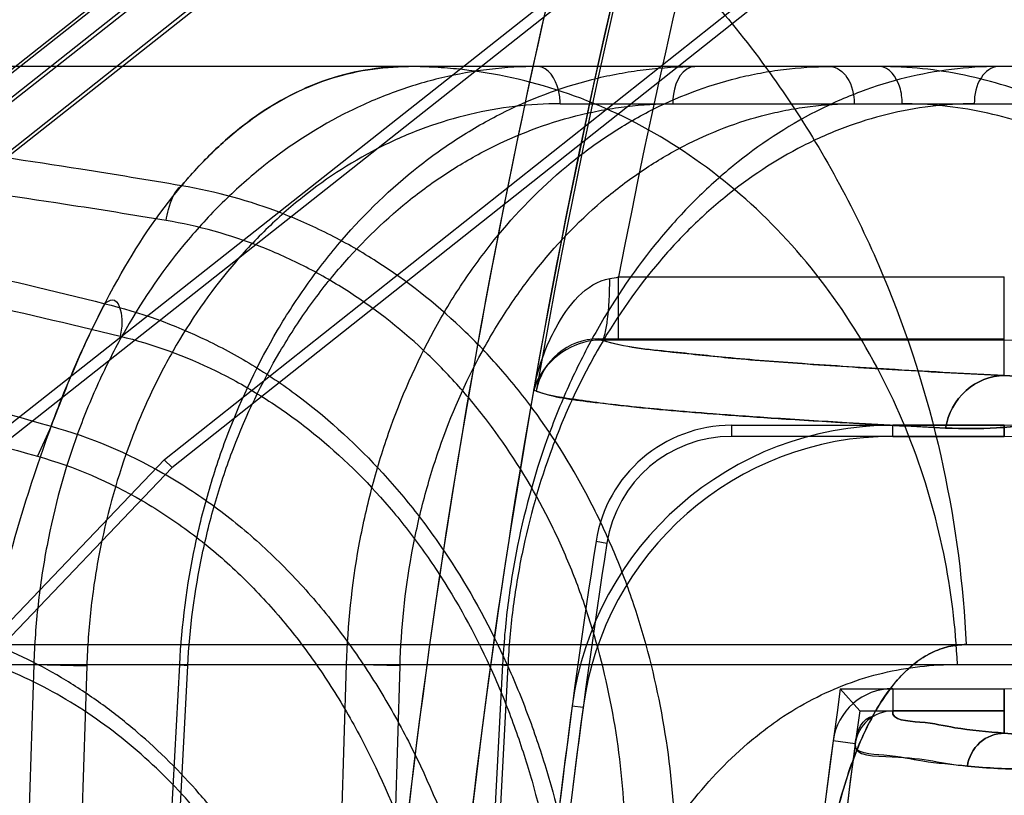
# Model space of a CAD drawing. Header units: millimetres. Extents: x 0 to 297, y 0 to 210.
# Tile 186 of 256: x 56.1609 to 56.2078, y 159.4193 to 159.4562. Entities that reach past the tile are written whole.
import ezdxf

# ---------------------------------------------------------------- set-up
doc = ezdxf.new("R2010")
doc.units = ezdxf.units.MM
doc.header["$LTSCALE"] = 16.335
doc.layers.get('0').update_dxf_attribs({"linetype": 'CONTINUOUS'})
for name, color, linetype in [('AXES_REF', 7, 'CONTINUOUS'), ('INTFCLR_1', 7, 'CONTINUOUS'), ('INTFCLR_144815', 7, 'CONTINUOUS'), ('INTFCLR_72935', 7, 'CONTINUOUS')]:
    doc.layers.add(name, color=color, linetype=linetype)

msp = doc.modelspace()

# ---------------------------------------------------------------- linework, layer by layer
at = {"color": 7, "linetype": 'Continuous'}
for radius in [5.8174969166, 5.817, 5.7797484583]:
    msp.add_circle((57.454730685, 154.8339782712), radius, dxfattribs=at)
msp.add_arc((57.454730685, 154.8339782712), 5.76, 278.2771290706, 261.7228709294, dxfattribs=at)
at = {"layer": 'AXES_REF', "color": 9, "linetype": 'Continuous'}
msp.add_circle((57.454730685, 154.8339782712), 5.3067073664, dxfattribs=at)
at = {"layer": 'INTFCLR_1', "color": 9, "linetype": 'Continuous'}
for p, q in [((56.1945649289, 159.4805061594), (56.1267949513, 159.4270035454)), ((56.1286538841, 159.4246488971), (56.1900899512, 159.4731510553)), ((56.1894319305, 159.4409720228), (56.1894319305, 159.4439715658)), ((56.1894319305, 159.4439715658), (56.2077791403, 159.4439715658)), ((56.2077791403, 159.4392838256), (56.2077791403, 159.4439715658)), ((56.2077791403, 159.4409720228), (56.1886254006, 159.4409729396)), ((56.2024705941, 159.4363928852), (56.2024705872, 159.4369178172)), ((56.2077791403, 159.4363928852), (56.2077791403, 159.4369178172)), ((56.2024705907, 159.4243928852), (56.2024706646, 159.4233349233)), ((56.2077791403, 159.4243928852), (56.2077791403, 159.4222757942)), ((56.1872238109, 159.4235765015), (56.1877440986, 159.4235068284)), ((56.20068652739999, 159.4217736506), (56.1996379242, 159.4219140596))]:
    msp.add_line(p, q, dxfattribs=at)
at = {"layer": 'INTFCLR_1', "color": 6, "linetype": 'Continuous'}
for p, q in [((56.135104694, 159.4322159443), (56.1950680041, 159.4795554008)), ((56.2025037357, 159.4701368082), (56.1392726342, 159.4202175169)), ((56.1397742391, 159.4199447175), (56.2028290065, 159.4697247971)), ((56.2077791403, 159.4369178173), (56.2024705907, 159.4369178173)), ((56.2024705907, 159.4363928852), (56.2077791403, 159.4363928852)), ((56.2024706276, 159.4243928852), (56.2077791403, 159.4243928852)), ((56.2077791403, 159.4233349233), (56.2024706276, 159.4233349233))]:
    msp.add_line(p, q, dxfattribs=at)
at = {"layer": 'INTFCLR_1', "color": 7, "linetype": 'Continuous'}
msp.add_line((56.1855286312, 159.4389832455), (56.18539517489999, 159.4385929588), dxfattribs=at)
at = {"layer": 'INTFCLR_1', "color": 9, "linetype": 'Continuous'}
for centre, radius, start, end in [((56.5425629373, 159.3759782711), 0.3626146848, 136.3898582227, 175.7650415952), ((56.5425629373, 159.3759782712), 0.3656224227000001, 164.5870752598, 175.7650421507), ((56.2077791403, 159.459023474), 0.0180514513, 269.9999999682, 346.0686236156), ((56.1739616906, 159.5302704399), 0.08767453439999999, 279.8859936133, 280.1630955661)]:
    msp.add_arc(centre, radius, start, end, dxfattribs=at)
at = {"layer": 'INTFCLR_1', "color": 6, "linetype": 'Continuous'}
for centre, radius, start, end in [((56.5425629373, 159.3759782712), 0.3596172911, 137.2913519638, 169.1014109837), ((56.2077791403, 159.459023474), 0.0221056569, 269.9999998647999, 346.0686237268), ((56.2077791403, 159.459023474), 0.0226305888, 269.9999994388, 346.0686269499), ((56.2077791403, 159.459023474), 0.0346305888, 269.9999996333, 346.068621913), ((56.2024707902, 159.4215347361), 0.0153830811, 90.00074333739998, 172.3727387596), ((56.2024707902, 159.4215347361), 0.0148581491, 90.00077120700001, 172.3727370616), ((56.2024707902, 159.4215347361), 0.0028581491, 90.0040091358, 172.3727169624), ((56.5425629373, 159.3759782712), 0.3585128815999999, 172.3705563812, 176.8687990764), ((56.5425629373, 159.3759782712), 0.3579879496, 172.3705531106, 176.9483409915), ((56.2024707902, 159.4215347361), 0.0018001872, 90.00399934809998, 172.3734033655), ((56.5425629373, 159.3759782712), 0.3459879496, 172.3704771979, 183.9851791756), ((56.5425629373, 159.3759782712), 0.3449299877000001, 172.3704773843, 183.986556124)]:
    msp.add_arc(centre, radius, start, end, dxfattribs=at)
at = {"layer": 'INTFCLR_1', "color": 9, "linetype": 'Continuous'}
for points, knots in [([(56.2280011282, 159.4540072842), (56.2278575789, 159.4534285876), (56.22752946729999, 159.4522966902), (56.2269191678, 159.4506745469), (56.226221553, 159.449170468), (56.2254622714, 159.4477972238), (56.2246652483, 159.4465585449), (56.2236048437, 159.44511733), (56.22225122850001, 159.4435731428), (56.2205809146, 159.4420295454), (56.2184769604, 159.4404254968), (56.21635768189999, 159.4391954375), (56.2142713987, 159.4382904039), (56.21237038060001, 159.4376223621), (56.210094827, 159.4370644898), (56.2074781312, 159.4367544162), (56.2057957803, 159.4367464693), (56.2049887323, 159.4367869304)], [0, 0, 0, 0, 0.0574632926, 0.1134413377, 0.1668813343, 0.2171113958, 0.2645566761, 0.3087359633, 0.3894700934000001, 0.4620266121, 0.5275637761, 0.6441777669, 0.6969842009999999, 0.7465882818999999, 0.8382378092, 0.9221215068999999, 1, 1, 1, 1]), ([(56.2276900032, 159.4540844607), (56.2275657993, 159.4535837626), (56.2272816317, 159.4526045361), (56.2267528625, 159.4512014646), (56.2261479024, 159.4499007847), (56.2252972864, 159.4483673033), (56.2241599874, 159.446718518), (56.2227045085, 159.4450669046), (56.2212562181, 159.4437367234), (56.2194321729, 159.4423569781), (56.2165029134, 159.4406716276), (56.2130892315, 159.4395932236), (56.20992416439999, 159.4392401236), (56.2084741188, 159.439243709), (56.2077791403, 159.4392838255)], [0, 0, 0, 0, 0.057581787, 0.113670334, 0.167208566, 0.2175479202, 0.3092789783, 0.3901305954, 0.4627853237, 0.5284008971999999, 0.645086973, 0.8385561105, 0.9222973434, 1, 1, 1, 1]), ([(56.2452874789, 159.4497192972), (56.2449901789, 159.4485207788), (56.2442994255, 159.4462123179), (56.24298368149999, 159.4429515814), (56.2414854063, 159.440012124), (56.2398728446, 159.4374024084), (56.23821476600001, 159.4351247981), (56.23607667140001, 159.4325804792), (56.2338842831, 159.4304143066), (56.2316745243, 159.4285800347), (56.2296325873, 159.4270590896), (56.22715662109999, 159.4254809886), (56.2242646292, 159.4239849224), (56.2208114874, 159.4225424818), (56.2168968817, 159.4213798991), (56.2126722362, 159.4206935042), (56.20912287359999, 159.4205143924), (56.2069823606, 159.4206158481), (56.206022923, 159.420709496)], [0, 0, 0, 0, 0.06983020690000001, 0.1360165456, 0.1985856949, 0.2561722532, 0.3093207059, 0.3577512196, 0.4440024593, 0.4831205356, 0.5200948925, 0.5879287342, 0.6488908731, 0.7039975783, 0.7993757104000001, 0.8790225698, 0.9454860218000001, 1, 1, 1, 1]), ([(56.2450920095, 159.4497677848), (56.24480950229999, 159.4486288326), (56.2441528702, 159.4464351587), (56.2429018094, 159.4433369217), (56.2414769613, 159.4405443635), (56.2399432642, 159.4380653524), (56.2383663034, 159.4359022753), (56.2363327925, 159.4334865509), (56.2342478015, 159.4314306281), (56.2321464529, 159.4296905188), (56.2302046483, 159.4282481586), (56.2278508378, 159.4267526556), (56.2251014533, 159.425336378), (56.2218199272, 159.4239728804), (56.2181004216, 159.4228772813), (56.2140885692, 159.4222368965), (56.2107195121, 159.4220774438), (56.2086891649, 159.4221837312), (56.2077791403, 159.4222757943)], [0, 0, 0, 0, 0.0698671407, 0.1360883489, 0.1986819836, 0.2562926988, 0.3094735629, 0.3579124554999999, 0.4441892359, 0.4833221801, 0.5202930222, 0.5881501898, 0.6490914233, 0.7042036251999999, 0.7995434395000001, 0.8791525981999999, 0.9455413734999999, 1, 1, 1, 1]), ([(56.18539517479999, 159.4385929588), (56.18551145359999, 159.4391823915), (56.1858000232, 159.4402048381), (56.1866894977, 159.4421772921), (56.18786952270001, 159.4436982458), (56.18901438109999, 159.4438977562)], [0, 0, 0, 0, 0.2719792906, 0.4739107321, 1, 1, 1, 1]), ([(56.1886253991, 159.4409729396), (56.1887113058, 159.4409843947), (56.1888147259, 159.4413696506), (56.1889782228, 159.4422389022), (56.1890106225, 159.4432117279), (56.18901438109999, 159.4438977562)], [0, 0, 0, 0, 0.0871925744, 0.3098011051, 1, 1, 1, 1]), ([(56.1886254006, 159.4409729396), (56.1897124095, 159.4406330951), (56.19180848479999, 159.4404222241), (56.1950648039, 159.4400774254), (56.1986450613, 159.4398117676), (56.2029643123, 159.4395349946), (56.2060927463, 159.4393683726), (56.2077791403, 159.4392838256)], [0, 0, 0, 0, 0.1775490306, 0.3251143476, 0.5116510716, 0.7367680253, 1, 1, 1, 1]), ([(56.2049887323, 159.4367869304), (56.20509950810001, 159.4374543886), (56.20576423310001, 159.4387405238), (56.2071270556, 159.4392798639), (56.2077791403, 159.4392838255)], [0, 0, 0, 0, 0.5092164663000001, 1, 1, 1, 1]), ([(56.2049887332, 159.4367869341), (56.2034240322, 159.43686538), (56.20065663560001, 159.4370129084), (56.196963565, 159.4372401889), (56.194117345, 159.4374426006), (56.1919124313, 159.4376228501), (56.1901294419, 159.4377938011), (56.18861188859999, 159.4379583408), (56.1870512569, 159.4381896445), (56.1859645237, 159.4383400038), (56.18539517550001, 159.4385929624)], [0, 0, 0, 0, 0.2385487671, 0.4219735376, 0.5633767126, 0.6730318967, 0.7587781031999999, 0.8362030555, 0.9051367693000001, 1, 1, 1, 1]), ([(56.2024706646, 159.4233349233), (56.2024063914, 159.4228733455), (56.2041058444, 159.422834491), (56.2055430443, 159.4224649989), (56.2069959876, 159.4223522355), (56.2077791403, 159.4222757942)], [0, 0, 0, 0, 0.2565760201, 0.5667820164, 1, 1, 1, 1]), ([(56.206022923, 159.420709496), (56.2060779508, 159.4211269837), (56.2064977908, 159.4219470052), (56.20736241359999, 159.4222744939), (56.2077791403, 159.4222757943)], [0, 0, 0, 0, 0.5026078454, 1, 1, 1, 1]), ([(56.2060229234, 159.4207094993), (56.2053177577, 159.4207783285), (56.20388917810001, 159.4208899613), (56.20246409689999, 159.4212634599), (56.2006214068, 159.421287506), (56.200686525, 159.4217736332)], [0, 0, 0, 0, 0.3881437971, 0.7313082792, 1, 1, 1, 1])]:
    msp.add_open_spline(points, degree=3, knots=knots, dxfattribs=at)
at = {"layer": 'INTFCLR_1', "color": 7, "linetype": 'Continuous'}
msp.add_open_spline([(56.1886253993, 159.4409729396), (56.1884114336, 159.4409741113), (56.1870459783, 159.4408609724), (56.1856902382, 159.4397142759), (56.18539517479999, 159.4385929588)], degree=3, knots=[0, 0, 0, 0, 0.155788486, 1, 1, 1, 1], dxfattribs=at)
at = {"layer": 'INTFCLR_144815', "color": 9, "linetype": 'Continuous'}
for p, q in [((56.8648844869, 159.4539782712), (56.1564605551, 159.4539782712)), ((56.1866553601, 159.4522096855), (56.2217234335, 159.4522096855)), ((56.1624403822, 159.4368726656), (56.16179541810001, 159.435446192)), ((56.0901686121, 159.4264903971), (56.9391960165, 159.4264903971)), ((56.1299911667, 159.4255483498), (56.8870145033, 159.4255483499)), ((56.1616160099, 159.4255483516), (56.1596306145, 159.3639782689)), ((56.16161600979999, 159.4255483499), (56.164140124, 159.4254855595)), ((56.164140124, 159.4254855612), (56.16215427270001, 159.3639782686)), ((56.1653024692, 159.3639782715), (56.1685584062, 159.4255483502)), ((56.1656900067, 159.3639782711), (56.1689400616, 159.4254855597)), ((56.1689400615, 159.4254855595), (56.16821583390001, 159.425542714)), ((56.17465428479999, 159.3639782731), (56.1764926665, 159.425548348)), ((56.179036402, 159.4254855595), (56.1764926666, 159.42554835)), ((56.1771972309, 159.3639782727), (56.179036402, 159.4254855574)), ((56.183913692, 159.4255483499), (56.1807172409, 159.3639782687)), ((56.1841636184, 159.4254855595), (56.180973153, 159.3639782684)), ((56.1841636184, 159.4254855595), (56.1835287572, 159.4255461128))]:
    msp.add_line(p, q, dxfattribs=at)
at = {"layer": 'INTFCLR_144815', "color": 7, "linetype": 'Continuous'}
for points, knots in [([(56.1638646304, 159.8370621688), (56.1635061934, 159.8370692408), (56.163448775, 159.8359100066), (56.1633354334, 159.8348995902), (56.1633326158, 159.8335229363), (56.1633522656, 159.8322358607), (56.16339459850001, 159.8309994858), (56.1634511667, 159.8297293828), (56.1635368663, 159.8281574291), (56.1636567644, 159.8262867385), (56.1637849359, 159.82451212), (56.1639070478, 159.8229323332), (56.1640218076, 159.8215132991), (56.1641514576, 159.819976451), (56.1642977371, 159.8183054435), (56.1644628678, 159.8164814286), (56.1646482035, 159.8144986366), (56.16485645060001, 159.812333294), (56.1650931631, 159.8099356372), (56.1653614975, 159.8072862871), (56.1656604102, 159.8044033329), (56.165994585, 159.8012477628), (56.1663827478, 159.7976561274), (56.1668129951, 159.7937537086), (56.1672919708, 159.7894858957), (56.1678290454, 159.7847776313), (56.1684542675, 159.7793845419), (56.1691597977, 159.7733927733), (56.16996331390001, 159.766665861), (56.1708738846, 159.759146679), (56.1719271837, 159.7505630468), (56.1731239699, 159.7409307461), (56.174490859, 159.7300572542), (56.1760418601, 159.7178529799), (56.17775686, 159.7044944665), (56.1796343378, 159.6900026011), (56.1816418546, 159.6746325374), (56.1837950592, 159.6582669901), (56.1860616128, 159.6411520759), (56.1884355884, 159.6233305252), (56.1909022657, 159.6049092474), (56.1934800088, 159.5857485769), (56.1961857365, 159.5657229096), (56.1990009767, 159.5449697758), (56.2018879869, 159.5237653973), (56.2048353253, 159.5021897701), (56.2078683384, 159.4800552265), (56.2110321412, 159.4570334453), (56.2131893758, 159.4413800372), (56.2142955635, 159.4333639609)], [0, 0, 0, 0, 0.0026421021, 0.0054442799, 0.0088551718, 0.0123243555, 0.0150581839, 0.0179445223, 0.0217014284, 0.0266572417, 0.031760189, 0.0348135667, 0.0383346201, 0.0422522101, 0.046179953, 0.0506965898, 0.0557496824, 0.06085629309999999, 0.0667282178, 0.0735056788, 0.0804811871, 0.0880887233, 0.096891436, 0.1071047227, 0.1170227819, 0.1285415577, 0.1420284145, 0.1570346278, 0.1730043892, 0.1919564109, 0.2128538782, 0.2367380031, 0.2634897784, 0.2936193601, 0.3274037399, 0.3627465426, 0.4013131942, 0.4416392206, 0.4843958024, 0.5285469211, 0.5741395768, 0.6213675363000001, 0.6710282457, 0.7230645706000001, 0.7757135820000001, 0.8287407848, 0.8835481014, 0.9403637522, 1, 1, 1, 1]), ([(56.2142955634, 159.4333639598), (56.2132876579, 159.44066535), (56.2113979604, 159.4543774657), (56.2087373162, 159.4737228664), (56.2063988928, 159.4907655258), (56.20433153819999, 159.5058649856), (56.2024905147, 159.5193389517), (56.2008481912, 159.5313818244), (56.1993640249, 159.5422841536), (56.1980055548, 159.5522807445), (56.1967655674, 159.561421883), (56.1956508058, 159.5696539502), (56.194665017, 159.5769450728), (56.19378611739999, 159.5834548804), (56.1930015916, 159.5892736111), (56.1923037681, 159.5944565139), (56.1916816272, 159.599082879), (56.1911232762, 159.6032394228), (56.19062563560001, 159.6069476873), (56.1901733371, 159.6103210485), (56.1897695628, 159.6133349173), (56.1894083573, 159.6160330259), (56.1890811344, 159.6184788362), (56.1887841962, 159.6206995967), (56.1885132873, 159.622726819), (56.1882690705, 159.6245551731), (56.18804554, 159.6262294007), (56.18784071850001, 159.6277641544), (56.1876536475, 159.6291664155), (56.1874760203, 159.6304983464), (56.1872757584, 159.6320005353), (56.1870710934, 159.6335363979), (56.1869262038, 159.6346241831), (56.1868610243, 159.6351137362)], [0, 0, 0, 0, 0.1086009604, 0.2039477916, 0.2877238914, 0.3620651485, 0.4285031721, 0.4880977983, 0.5411506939, 0.5906228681, 0.6367442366, 0.6770723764, 0.71302358, 0.7451511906, 0.7738599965, 0.7995341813, 0.8222066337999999, 0.8426397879, 0.8613279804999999, 0.8773350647, 0.892788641, 0.9061319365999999, 0.9174444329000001, 0.9291470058, 0.9391444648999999, 0.9475796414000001, 0.9563257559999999, 0.9640319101, 0.9703936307, 0.9771701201, 0.9838307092, 0.9927231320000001, 1, 1, 1, 1])]:
    msp.add_open_spline(points, degree=3, knots=knots, dxfattribs=at)
at = {"layer": 'INTFCLR_144815', "color": 9, "linetype": 'Continuous'}
for points, knots in [([(56.1621645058, 159.4719782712), (56.1618333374, 159.4719782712), (56.16107901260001, 159.4717086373), (56.1601635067, 159.4707200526), (56.159496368, 159.4695493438), (56.1589644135, 159.4683443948), (56.1583809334, 159.4667765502), (56.1577031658, 159.4644475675), (56.1569782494, 159.4612184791), (56.1564400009, 159.458169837), (56.1560888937, 159.4558273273), (56.15588815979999, 159.4543686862), (56.1555801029, 159.4519931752), (56.15516185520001, 159.4482135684), (56.1546987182, 159.4428865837), (56.1544170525, 159.4386773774), (56.1542511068, 159.4357284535), (56.1541434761, 159.4336569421), (56.1539732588, 159.429930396), (56.15378874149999, 159.4244760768), (56.1536788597, 159.4189185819), (56.1536331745, 159.4143508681), (56.1536165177, 159.4096570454), (56.1536376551, 159.4061154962), (56.1536663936, 159.4037464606)], [0, 0, 0, 0, 0.0141696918, 0.0322450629, 0.0566277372, 0.0716000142, 0.0885734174, 0.1281693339, 0.1752635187, 0.23012205, 0.2605881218, 0.2766094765, 0.2931202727, 0.3630793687, 0.4392923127, 0.5218901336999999, 0.54356936, 0.5656673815, 0.6106430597, 0.703181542, 0.7991653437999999, 0.8484703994, 0.8986287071, 1, 1, 1, 1]), ([(56.1536663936, 159.4037464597), (56.1536378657, 159.4060977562), (56.1536099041, 159.4107501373), (56.153654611, 159.4176533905), (56.1537650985, 159.4233080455), (56.1538989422, 159.4277346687), (56.1540583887, 159.4319639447), (56.1543071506, 159.4370192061), (56.1546330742, 159.4419167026), (56.154938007, 159.4456397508), (56.1552559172, 159.4490602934), (56.155692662, 159.453014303), (56.1562124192, 159.4567440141), (56.156668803, 159.4594656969), (56.1571155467, 159.461828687), (56.1576965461, 159.4644231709), (56.1584726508, 159.4670904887), (56.1591943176, 159.4689360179), (56.1598137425, 159.4701071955), (56.1603684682, 159.4709406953), (56.1610762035, 159.4717076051), (56.16183304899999, 159.4719782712), (56.162164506, 159.4719782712)], [0, 0, 0, 0, 0.1006106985, 0.199055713, 0.2953636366, 0.342590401, 0.3885395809, 0.4764458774, 0.5591383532, 0.5985355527, 0.6362718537, 0.7061191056, 0.7687234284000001, 0.7973639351, 0.8241873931, 0.8716144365, 0.9110602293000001, 0.9429569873, 0.9561975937, 0.9676399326, 0.9858181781, 1, 1, 1, 1]), ([(56.162164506, 159.4719782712), (56.1647618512, 159.4719782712), (56.1701328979, 159.4714536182), (56.17808277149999, 159.4690221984), (56.1857395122, 159.4648256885), (56.1926151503, 159.4589668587), (56.1982884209, 159.4517500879), (56.202477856, 159.4436270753), (56.2050828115, 159.4351131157), (56.205832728, 159.4293225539), (56.2059683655, 159.4264903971)], [0, 0, 0, 0, 0.1120066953, 0.2310131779, 0.3561439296, 0.4858595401, 0.6179059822, 0.7494999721, 0.8777274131, 1, 1, 1, 1]), ([(56.1855975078, 159.4539782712), (56.1840632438, 159.4539782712), (56.1817428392, 159.4537032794), (56.1791501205, 159.4529253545), (56.1776929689, 159.4523502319), (56.1755182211, 159.4513474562), (56.1731154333, 159.4498023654), (56.1709732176, 159.4479079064), (56.169800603, 159.4467061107), (56.1680886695, 159.4447723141), (56.1665954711, 159.4426133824), (56.16533911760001, 159.4402989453), (56.1645454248, 159.4386726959), (56.1633231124, 159.435700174), (56.1624670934, 159.4325661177), (56.1619957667, 159.4298090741), (56.1617493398, 159.4279248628), (56.161647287, 159.4265001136), (56.16161600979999, 159.4255483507)], [0, 0, 0, 0, 0.112209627, 0.1688776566, 0.1976712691, 0.2267084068, 0.3439814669, 0.4046494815, 0.4356206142, 0.4667234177, 0.5935097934, 0.626212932, 0.6593247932, 0.7258042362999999, 0.8610544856, 0.8956691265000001, 0.9303544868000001, 1, 1, 1, 1]), ([(56.16244038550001, 159.4368725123), (56.1625911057, 159.4372788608), (56.1635031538, 159.439662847), (56.1653203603, 159.4436408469), (56.1677256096, 159.4472873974), (56.1694580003, 159.449244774), (56.17054703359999, 159.4503390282), (56.1724527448, 159.4519347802), (56.1754806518, 159.4535556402), (56.178142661, 159.4539782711), (56.1794341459, 159.4539782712)], [0, 0, 0, 0, 0.050723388, 0.2987433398, 0.5104880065, 0.55853659, 0.6045091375, 0.6910612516, 0.8488498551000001, 1, 1, 1, 1]), ([(56.1685584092, 159.42554835), (56.16865694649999, 159.4274337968), (56.1690201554, 159.4302479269), (56.1698192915, 159.4334420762), (56.1703797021, 159.4352242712), (56.1713075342, 159.4378066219), (56.1726774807, 159.440679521), (56.17438552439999, 159.4433175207), (56.1754410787, 159.4447292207), (56.17706292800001, 159.4467036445), (56.17889425, 159.4484764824), (56.1809014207, 159.4499766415), (56.1822545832, 159.4508831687), (56.1846806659, 159.4522472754), (56.1872988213, 159.4532039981), (56.189593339, 159.4536817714), (56.19112811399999, 159.4539093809), (56.19229034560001, 159.4539782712), (56.1930631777, 159.4539782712)], [0, 0, 0, 0, 0.1372745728, 0.2052346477, 0.2392207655, 0.273064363, 0.40473724, 0.4693064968, 0.5013235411, 0.5328440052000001, 0.6550896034, 0.6851375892, 0.7150081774, 0.7734496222, 0.8872400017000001, 0.9156027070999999, 0.9438087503, 1, 1, 1, 1]), ([(56.1794341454, 159.4539782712), (56.1780567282, 159.4539782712), (56.1751934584, 159.4534906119), (56.1723417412, 159.45183592), (56.17060415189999, 159.4503733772), (56.1696298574, 159.4494334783), (56.1689916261, 159.4487228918), (56.1686445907, 159.4483083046)], [0, 0, 0, 0, 0.3287889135, 0.6771462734, 0.7722571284, 0.8709440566, 1, 1, 1, 1]), ([(56.1764926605, 159.4255483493), (56.1765501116, 159.4274300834), (56.1768425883, 159.4302398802), (56.1775491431, 159.4334397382), (56.1780533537, 159.4352231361), (56.1788926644, 159.4377989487), (56.1801501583, 159.4406694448), (56.1817451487, 159.443314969), (56.1827335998, 159.4447281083), (56.1842502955, 159.4466970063), (56.1859761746, 159.4484715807), (56.187882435, 159.449976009), (56.1891652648, 159.4508820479), (56.1914688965, 159.4522450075), (56.1939722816, 159.4532038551), (56.1961710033, 159.4536817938), (56.1976435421, 159.4539095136), (56.198760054, 159.4539782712), (56.19950265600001, 159.4539782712)], [0, 0, 0, 0, 0.1400985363, 0.2092020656, 0.2436857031, 0.277971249, 0.4108016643, 0.4755818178, 0.5076100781, 0.5390793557, 0.6605405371, 0.6902617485, 0.7197591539, 0.7773480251, 0.8891702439, 0.9170270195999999, 0.9447376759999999, 1, 1, 1, 1]), ([(56.20554976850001, 159.4255483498), (56.2054689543, 159.4273173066), (56.2050232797, 159.4309289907), (56.2034743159, 159.436243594), (56.2009827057, 159.4413160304), (56.19760642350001, 159.4458266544), (56.193509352, 159.4494934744), (56.1889425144, 159.4521235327), (56.1849206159, 159.4534147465), (56.1821232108, 159.4538427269), (56.1805755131, 159.4539591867), (56.17981240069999, 159.4539782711), (56.1794341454, 159.4539782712)], [0, 0, 0, 0, 0.1249260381, 0.2555252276, 0.3887896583, 0.5214499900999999, 0.6505625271, 0.7739873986, 0.8905463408, 0.9461740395, 0.9733149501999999, 1, 1, 1, 1]), ([(56.2074822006, 159.4539782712), (56.2060058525, 159.4539782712), (56.20376802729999, 159.4537006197), (56.201272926, 159.4529242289), (56.1998652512, 159.4523496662), (56.1977510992, 159.4513428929), (56.19541453, 159.449794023), (56.1933298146, 159.447905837), (56.1921824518, 159.4467052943), (56.1904980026, 159.4447668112), (56.1890251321, 159.4426086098), (56.1877764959, 159.4402984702), (56.18698263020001, 159.4386717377), (56.1857505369, 159.4356979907), (56.1848685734, 159.4325662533), (56.1843620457, 159.4298093), (56.18408850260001, 159.4279255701), (56.183962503, 159.4265006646), (56.183913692, 159.4255483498)], [0, 0, 0, 0, 0.1091978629, 0.1646839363, 0.1929779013, 0.2215829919, 0.3378362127, 0.398393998, 0.4294053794, 0.4606082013, 0.5883152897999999, 0.6213567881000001, 0.6548436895, 0.7221509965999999, 0.8592379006, 0.8943221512, 0.9294697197, 1, 1, 1, 1]), ([(56.1866553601, 159.4522096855), (56.1866531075, 159.4524292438), (56.18659632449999, 159.4531050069), (56.18609188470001, 159.4539782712), (56.1855975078, 159.4539782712)], [0, 0, 0, 0, 0.3075437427, 1, 1, 1, 1]), ([(56.1930631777, 159.4539782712), (56.1929281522, 159.4539782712), (56.1922037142, 159.453702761), (56.1920114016, 159.4528019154), (56.1920053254, 159.4522096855)], [0, 0, 0, 0, 0.1856566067, 1, 1, 1, 1]), ([(56.19950265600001, 159.4539782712), (56.1998183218, 159.4539782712), (56.2005024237, 159.4534078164), (56.20063050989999, 159.4526421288), (56.2006352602, 159.4522096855)], [0, 0, 0, 0, 0.4219368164, 1, 1, 1, 1]), ([(56.20292275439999, 159.4522096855), (56.2029200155, 159.4524766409), (56.2028532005, 159.4531582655), (56.2023168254, 159.4539782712), (56.2018649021, 159.4539782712)], [0, 0, 0, 0, 0.3713619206, 1, 1, 1, 1]), ([(56.2074822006, 159.4539782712), (56.2071665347, 159.4539782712), (56.2064824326, 159.4534078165), (56.2063543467, 159.4526421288), (56.2063495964, 159.4522096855)], [0, 0, 0, 0, 0.4219368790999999, 1, 1, 1, 1]), ([(56.1866553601, 159.4522096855), (56.1852140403, 159.4522096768), (56.1830341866, 159.4519513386), (56.1805988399, 159.451219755), (56.1792301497, 159.4506792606), (56.1771874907, 159.4497366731), (56.1749308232, 159.448284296), (56.1729193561, 159.4465034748), (56.1718183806, 159.4453737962), (56.1702109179, 159.4435560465), (56.1688094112, 159.4415265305), (56.1676303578, 159.4393510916), (56.1668854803, 159.4378223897), (56.16573846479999, 159.4350281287), (56.1649360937, 159.4320821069), (56.16449460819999, 159.4294906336), (56.1642640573, 159.427719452), (56.1641690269, 159.4263801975), (56.164140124, 159.4254855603)], [0, 0, 0, 0, 0.1121878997, 0.1688416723, 0.1976274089, 0.2266570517, 0.343905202, 0.4045627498, 0.4355295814, 0.4666289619, 0.5934110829, 0.6261162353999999, 0.6592317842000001, 0.7257227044, 0.8610051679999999, 0.8956305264, 0.9303278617, 1, 1, 1, 1]), ([(56.1689400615, 159.4254855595), (56.1690337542, 159.4272579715), (56.1693768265, 159.4299033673), (56.1701304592, 159.4329056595), (56.1706584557, 159.434580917), (56.171532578, 159.4370084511), (56.172822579, 159.4397090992), (56.1744306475, 159.4421885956), (56.1754243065, 159.4435155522), (56.176950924, 159.4453717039), (56.1786746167, 159.4470380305), (56.1805633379, 159.4484481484), (56.1818366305, 159.4493002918), (56.1841194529, 159.4505825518), (56.1865826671, 159.451481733), (56.1887412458, 159.4519310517), (56.1901850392, 159.4521449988), (56.1912783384, 159.4522096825), (56.1920053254, 159.4522096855)], [0, 0, 0, 0, 0.1372191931, 0.2051575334, 0.239134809, 0.2729706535, 0.4046233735, 0.4691910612, 0.501209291, 0.5327320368, 0.6549971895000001, 0.6850516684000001, 0.7149290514, 0.7733847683, 0.887210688, 0.9155819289, 0.9437955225, 1, 1, 1, 1]), ([(56.179036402, 159.4254855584), (56.1790893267, 159.4272542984), (56.1793623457, 159.4298954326), (56.1800245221, 159.4329033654), (56.1804970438, 159.4345798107), (56.1812839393, 159.4370009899), (56.18246373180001, 159.4396991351), (56.1839605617, 159.442186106), (56.1848882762, 159.4435144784), (56.1863116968, 159.4453652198), (56.18793197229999, 159.4470333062), (56.18972187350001, 159.4484475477), (56.1909264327, 159.4492992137), (56.1930896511, 159.4505803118), (56.1954407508, 159.4514816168), (56.19750580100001, 159.4519310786), (56.19888894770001, 159.45214513), (56.199937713, 159.4522096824), (56.2006352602, 159.4522096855)], [0, 0, 0, 0, 0.1401554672, 0.2092802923, 0.2437732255, 0.2780669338, 0.4109187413, 0.4756998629, 0.5077268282, 0.5391939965, 0.6606353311, 0.6903498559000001, 0.7198403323, 0.7774136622, 0.8891993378, 0.9170477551, 0.9447508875, 1, 1, 1, 1]), ([(56.2063495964, 159.4522096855), (56.2049607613, 159.4522096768), (56.20285552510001, 159.4519487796), (56.2005081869, 159.4512186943), (56.1991836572, 159.4506787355), (56.1971944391, 159.4497324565), (56.1949957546, 159.4482765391), (56.19303362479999, 159.4465015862), (56.1919536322, 159.445373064), (56.19036802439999, 159.4435510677), (56.1889813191, 159.4415223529), (56.1878053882, 159.4393507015), (56.1870577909, 159.437821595), (56.185897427, 159.4350263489), (56.185065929, 159.4320825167), (56.1845877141, 159.429490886), (56.18432936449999, 159.4277201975), (56.1842100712, 159.4263807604), (56.1841636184, 159.4254855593)], [0, 0, 0, 0, 0.1092276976, 0.1647324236, 0.1930354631, 0.2216493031, 0.3379316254, 0.3985016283, 0.4295175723, 0.460723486, 0.5884330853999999, 0.6214715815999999, 0.6549537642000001, 0.7222477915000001, 0.8592953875, 0.8943666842, 0.9295004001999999, 1, 1, 1, 1]), ([(56.2259768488, 159.4254855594), (56.225935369, 159.4262762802), (56.225798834, 159.4278532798), (56.2254332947, 159.4301938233), (56.2249092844, 159.4324915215), (56.2242316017, 159.4347293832), (56.2234046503, 159.436890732), (56.2224341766, 159.4389600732), (56.2213273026, 159.4409234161), (56.2200912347, 159.4427669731), (56.21873514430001, 159.4444780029), (56.2172679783, 159.4460434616), (56.2157009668, 159.4474527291), (56.2140444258, 159.4486954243), (56.2123098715, 159.4497631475), (56.2105091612, 159.4506475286), (56.2086560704, 159.451341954), (56.2067649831, 159.4518419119), (56.20484977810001, 159.4521427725), (56.2035636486, 159.4522096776), (56.20292275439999, 159.4522096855)], [0, 0, 0, 0, 0.0611914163, 0.1222153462, 0.1829330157, 0.2431697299, 0.3027654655, 0.3616159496, 0.4196421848, 0.4767773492, 0.5329717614, 0.5881802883, 0.6423889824, 0.6956352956, 0.7479993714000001, 0.7995680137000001, 0.850430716, 0.900683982, 0.9504712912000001, 1, 1, 1, 1]), ([(56.1686445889, 159.4483083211), (56.1670478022, 159.4485807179), (56.1605856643, 159.4496390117), (56.1540959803, 159.4505283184), (56.1492017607, 159.4511067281)], [0, 0, 0, 0, 0.2473764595, 1, 1, 1, 1]), ([(56.1679125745, 159.4466531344), (56.1663157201, 159.4469200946), (56.15985285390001, 159.4479573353), (56.1533635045, 159.4488287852), (56.1484697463, 159.4493955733)], [0, 0, 0, 0, 0.2473483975, 1, 1, 1, 1]), ([(56.1679125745, 159.4466531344), (56.167938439, 159.4468296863), (56.1680662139, 159.4474141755), (56.1682969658, 159.4480545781), (56.1686445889, 159.4483083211)], [0, 0, 0, 0, 0.2930871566, 1, 1, 1, 1]), ([(56.1921049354, 159.4179379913), (56.1920128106, 159.4197141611), (56.1916044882, 159.4232516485), (56.1905006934, 159.4275674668), (56.1892522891, 159.4308827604), (56.1877723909, 159.4340604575), (56.1861632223, 159.4366677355), (56.1845689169, 159.4387266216), (56.1834507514, 159.4400478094), (56.18137513, 159.442196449), (56.1790239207, 159.444047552), (56.1768593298, 159.4453623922), (56.1753792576, 159.4461645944), (56.17271189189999, 159.4473632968), (56.1702816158, 159.4480356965), (56.1686445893, 159.448308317)], [0, 0, 0, 0, 0.1287568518, 0.2569609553, 0.3213810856, 0.384983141, 0.5105637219, 0.5419689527, 0.5734721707, 0.6358190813, 0.7580421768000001, 0.7885404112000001, 0.8191369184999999, 0.8798569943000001, 1, 1, 1, 1]), ([(56.1452442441, 159.4470074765), (56.1469227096, 159.4466910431), (56.1535348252, 159.4453968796), (56.1601109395, 159.4439174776), (56.1649913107, 159.4427018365)], [0, 0, 0, 0, 0.2535103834, 1, 1, 1, 1]), ([(56.1897417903, 159.4178752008), (56.1896728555, 159.4195643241), (56.1893245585, 159.4229246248), (56.18832340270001, 159.4270269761), (56.18717583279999, 159.4301735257), (56.1858092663, 159.4331827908), (56.1843143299, 159.435651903), (56.1828280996, 159.4376008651), (56.1817858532, 159.4388502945), (56.1798485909, 159.4408810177), (56.177648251, 159.4426303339), (56.175620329, 159.443872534), (56.1742331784, 159.444629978), (56.1717314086, 159.4457619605), (56.16944980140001, 159.4463962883), (56.1679125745, 159.4466531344)], [0, 0, 0, 0, 0.1298374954, 0.2586273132, 0.3231850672, 0.3868339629, 0.5122916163, 0.5436287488, 0.5750512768, 0.6372068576, 0.7589754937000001, 0.7893511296, 0.8198239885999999, 0.8802999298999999, 1, 1, 1, 1]), ([(56.14597625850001, 159.4453783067), (56.1476546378, 159.4450682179), (56.1542656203, 159.4438001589), (56.1608419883, 159.4423503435), (56.1657233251, 159.4411587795)], [0, 0, 0, 0, 0.2535536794, 1, 1, 1, 1]), ([(56.1649913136, 159.4427018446), (56.1645600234, 159.4418716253), (56.1639204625, 159.4405304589), (56.1631181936, 159.4386398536), (56.1618569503, 159.4354052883), (56.1601055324, 159.4298166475), (56.1587800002, 159.4239216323), (56.1579745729, 159.419537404), (56.1574568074, 159.4164526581), (56.15662953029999, 159.4107620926), (56.1559197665, 159.4040325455), (56.1554728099, 159.3979630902), (56.1552606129, 159.3943396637), (56.1549875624, 159.3887440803), (56.1547717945, 159.3801897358), (56.1548353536, 159.3725573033), (56.15492927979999, 159.3686885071)], [0, 0, 0, 0, 0.0372726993, 0.0591480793, 0.081815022, 0.1755685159, 0.2921048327, 0.3223045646, 0.3531589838, 0.4167142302, 0.5513725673, 0.6226313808, 0.6591658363, 0.6959740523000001, 0.8458220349, 1, 1, 1, 1]), ([(56.1649913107, 159.4427018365), (56.165089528, 159.4427963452), (56.1656126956, 159.4431006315), (56.1658717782, 159.4419347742), (56.16577452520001, 159.441418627), (56.1657233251, 159.4411587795)], [0, 0, 0, 0, 0.1827356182, 0.6449356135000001, 1, 1, 1, 1]), ([(56.1649913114, 159.4427018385), (56.16666100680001, 159.4422989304), (56.169116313, 159.4414105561), (56.1721608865, 159.4397437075), (56.1750658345, 159.4377527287), (56.1773575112, 159.4356393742), (56.17911266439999, 159.4336326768), (56.1802407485, 159.4322269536), (56.1820629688, 159.4296379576), (56.1835751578, 159.4268368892), (56.18465508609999, 159.4243365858), (56.18532102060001, 159.4226374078), (56.1863298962, 159.4196241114), (56.1873574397, 159.4152008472), (56.1877804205, 159.411598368), (56.1879026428, 159.4097904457)], [0, 0, 0, 0, 0.1202040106, 0.1809468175, 0.2426366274, 0.3663086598, 0.3976274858, 0.4292047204, 0.4923997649, 0.6189828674, 0.6509543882, 0.6830001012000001, 0.7466739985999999, 0.8731875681, 1, 1, 1, 1]), ([(56.1416750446, 159.4421766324), (56.143455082, 159.4417751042), (56.1504136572, 159.4401554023), (56.1573277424, 159.438342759), (56.1624403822, 159.4368726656)], [0, 0, 0, 0, 0.2554058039, 1, 1, 1, 1]), ([(56.16572332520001, 159.4411587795), (56.1672898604, 159.4407763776), (56.1695930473, 159.4399341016), (56.1724427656, 159.4383508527), (56.1751615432, 159.4364601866), (56.1773015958, 159.4344530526), (56.1789335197, 159.4325451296), (56.1799833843, 159.4312068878), (56.1816785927, 159.4287389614), (56.18307801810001, 159.426070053), (56.1840684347, 159.423685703), (56.1846796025, 159.4220611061), (56.1856024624, 159.4191733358), (56.1865293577, 159.4149257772), (56.1868848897, 159.4114670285), (56.186982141, 159.4097276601)], [0, 0, 0, 0, 0.1191128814, 0.1793339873, 0.2405248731, 0.3633715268, 0.3945338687, 0.4259739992, 0.4889667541, 0.6154878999, 0.6475290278, 0.6796791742, 0.7436740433, 0.8713175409, 1, 1, 1, 1]), ([(56.1410300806, 159.4406440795), (56.1428100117, 159.4402506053), (56.14976720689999, 159.4386636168), (56.1566816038, 159.4368872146), (56.16179541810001, 159.435446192)], [0, 0, 0, 0, 0.255456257, 1, 1, 1, 1]), ([(56.1624403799, 159.4368726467), (56.1642929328, 159.4363583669), (56.1669954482, 159.4352138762), (56.1702483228, 159.4330956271), (56.17251812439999, 159.4312257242), (56.1745904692, 159.4291189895), (56.1764550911, 159.4268116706), (56.1781084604, 159.4243399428), (56.1800333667, 159.4208718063), (56.181369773, 159.4176537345), (56.18228838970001, 159.4148189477), (56.182845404, 159.4129111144), (56.1841334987, 159.4076467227), (56.1846924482, 159.4027275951), (56.1849043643, 159.3988033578)], [0, 0, 0, 0, 0.122251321, 0.1841550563, 0.2465049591, 0.3088365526, 0.3717560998, 0.4348594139, 0.4976795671, 0.6237574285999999, 0.6555254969, 0.6871647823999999, 0.7501096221, 1, 1, 1, 1]), ([(56.16179541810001, 159.435446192), (56.1635340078, 159.4349568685), (56.1660694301, 159.43386667), (56.1691101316, 159.4318457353), (56.1712300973, 159.4300603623), (56.1731621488, 159.4280470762), (56.1748967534, 159.4258394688), (56.1764303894, 159.4234711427), (56.17821352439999, 159.4201382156), (56.17943929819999, 159.4170437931), (56.1802746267, 159.414315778), (56.18078231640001, 159.4124717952), (56.1819552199, 159.407345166), (56.18242313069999, 159.4025609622), (56.182590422, 159.3987405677)], [0, 0, 0, 0, 0.1202423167, 0.1812239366, 0.2427342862, 0.3043443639, 0.366679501, 0.4293621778, 0.4919378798, 0.6181093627, 0.650035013, 0.681882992, 0.7454161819, 1, 1, 1, 1]), ([(56.1826641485, 159.3687219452), (56.1825100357, 159.3713854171), (56.1821827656, 159.3767205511), (56.1815313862, 159.3847330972), (56.1805222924, 159.3927650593), (56.1791622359, 159.3994358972), (56.1777957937, 159.4040443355), (56.17686436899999, 159.4066727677), (56.17582329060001, 159.4092881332), (56.174315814, 159.4124762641), (56.1724988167, 159.4155021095), (56.1708474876, 159.41778415), (56.1690707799, 159.4199445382), (56.16709261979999, 159.4219168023), (56.164911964, 159.4236437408), (56.16259882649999, 159.4251880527), (56.1607156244, 159.426120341), (56.1594176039, 159.4266120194)], [0, 0, 0, 0, 0.1216132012, 0.243647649, 0.3663864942, 0.4904425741, 0.5534431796, 0.5853358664, 0.6175277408, 0.68173217, 0.7458615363, 0.7780820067, 0.8100580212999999, 0.8733073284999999, 0.9049126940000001, 0.9367292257, 1, 1, 1, 1]), ([(56.1985774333, 159.403746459), (56.1985478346, 159.4045298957), (56.1985140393, 159.4060808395), (56.1985406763, 159.4083830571), (56.198627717, 159.410268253), (56.1987379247, 159.4117433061), (56.198871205, 159.4131546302), (56.1990820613, 159.4148430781), (56.1993614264, 159.4164744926), (56.19962370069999, 159.4177133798), (56.1998998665, 159.4188576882), (56.2002819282, 159.4201843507), (56.2009573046, 159.4220315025), (56.2017635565, 159.4236340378), (56.2027471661, 159.4249037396), (56.203492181, 159.4256090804), (56.2042832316, 159.4261180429), (56.2051143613, 159.426424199), (56.2056864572, 159.4264903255), (56.2059683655, 159.4264903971)], [0, 0, 0, 0, 0.091767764, 0.1815442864, 0.2694487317, 0.3126145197, 0.3546725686, 0.4353724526, 0.511722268, 0.5483304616, 0.583580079, 0.6495041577, 0.7097632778, 0.8137986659, 0.8576620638, 0.8971951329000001, 0.933318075, 0.9670022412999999, 1, 1, 1, 1]), ([(56.2059683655, 159.4264903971), (56.2056866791, 159.4264902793), (56.2051162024, 159.4264245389), (56.2042890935, 159.4261206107), (56.2028334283, 159.4251865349), (56.2017086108, 159.423564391), (56.2009334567, 159.4219001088), (56.2005740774, 159.4209838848), (56.2002182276, 159.4199615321), (56.1998191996, 159.4185798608), (56.1994182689, 159.4168012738), (56.1991463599, 159.4152218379), (56.1989625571, 159.41388659), (56.1987997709, 159.4124766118), (56.1986465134, 159.4106586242), (56.1985596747, 159.4088045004), (56.1985279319, 159.4072813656), (56.19852199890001, 159.4057164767), (56.1985475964, 159.4045358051), (56.19857743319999, 159.4037464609)], [0, 0, 0, 0, 0.0329952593, 0.06653992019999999, 0.1023576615, 0.2341585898, 0.2886102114, 0.3181527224, 0.3493214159, 0.415407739, 0.4864622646, 0.5627887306, 0.6030561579, 0.6443314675, 0.7290312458, 0.8167025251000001, 0.8617033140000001, 0.9074743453, 1, 1, 1, 1]), ([(56.1816450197, 159.3686571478), (56.1814947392, 159.3713144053), (56.1811842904, 159.3766255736), (56.1805921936, 159.3845804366), (56.1796788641, 159.3925070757), (56.1784394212, 159.3990608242), (56.1771838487, 159.4035733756), (56.1763233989, 159.4061340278), (56.1753652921, 159.4086727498), (56.1739708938, 159.4117593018), (56.1722835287, 159.4146894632), (56.17074646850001, 159.4168956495), (56.1690934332, 159.418976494), (56.167247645, 159.4208756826), (56.1652076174, 159.422538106), (56.1630461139, 159.4240221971), (56.1612806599, 159.424918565), (56.160062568, 159.4253907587)], [0, 0, 0, 0, 0.1248651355, 0.2496005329, 0.3741910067, 0.4990542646, 0.5620229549, 0.5937827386, 0.6257619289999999, 0.6893021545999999, 0.7524559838, 0.7840722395, 0.8153727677, 0.8770772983, 0.9078185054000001, 0.9387092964, 1, 1, 1, 1]), ([(56.18790258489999, 159.4097904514), (56.1879583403, 159.4099381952), (56.1881777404, 159.4105112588), (56.18857325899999, 159.4114882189), (56.1892729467, 159.4130746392), (56.1905258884, 159.4155840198), (56.1925401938, 159.4187466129), (56.19474631, 159.4211282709), (56.1963090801, 159.4223981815), (56.1973270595, 159.4231342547), (56.1991448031, 159.4242234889), (56.2019728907, 159.4252845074), (56.2043589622, 159.4255476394), (56.20554976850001, 159.4255483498)], [0, 0, 0, 0, 0.0187560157, 0.0728836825, 0.1251833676, 0.224679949, 0.4058705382, 0.5687625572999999, 0.6073438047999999, 0.6449671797, 0.7179054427, 0.8585486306, 1, 1, 1, 1])]:
    msp.add_open_spline(points, degree=3, knots=knots, dxfattribs=at)
at = {"layer": 'INTFCLR_144815', "color": 6, "linetype": 'Continuous'}
msp.add_open_spline([(56.226389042, 159.4255483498), (56.2263450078, 159.4263977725), (56.22619815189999, 159.4280980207), (56.2258013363, 159.4306272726), (56.2252277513, 159.4331197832), (56.2244847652, 159.4355387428), (56.2235834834, 159.4378578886), (56.2225342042, 159.4400623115), (56.2213396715, 159.4421502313), (56.2200067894, 159.4441085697), (56.2185497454, 159.4459175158), (56.2169831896, 159.4475629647), (56.21531630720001, 159.4490383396), (56.2135544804, 159.4503392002), (56.2117131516, 159.4514533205), (56.2098106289, 159.4523709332), (56.20786909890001, 159.4530852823), (56.2058962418, 159.4535974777), (56.2038926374, 159.453908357), (56.20254246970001, 159.4539782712), (56.2018649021, 159.4539782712)], degree=3, knots=[0, 0, 0, 0, 0.0617823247, 0.1238447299, 0.1858195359, 0.247403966, 0.3074912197, 0.3663888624, 0.4245774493, 0.4820469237, 0.5382776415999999, 0.5931090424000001, 0.6468783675, 0.699766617, 0.7519718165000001, 0.8029757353, 0.8529596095, 0.9020028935, 0.950783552, 1, 1, 1, 1], dxfattribs=at)
at = {"layer": 'INTFCLR_72935', "color": 9, "linetype": 'Continuous'}
for p, q in [((56.1266754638, 159.4270030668), (56.1946823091, 159.4808797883)), ((56.1901830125, 159.4734879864), (56.1285383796, 159.4246515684)), ((56.2077791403, 159.4392838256), (56.2077791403, 159.441023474)), ((56.19480646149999, 159.4369178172), (56.19480646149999, 159.4363928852)), ((56.2077791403, 159.4369178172), (56.2077791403, 159.4363928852)), ((56.1883599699, 159.4314015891), (56.1888785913, 159.4313204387)), ((56.2077791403, 159.4222757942), (56.2077791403, 159.4243928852))]:
    msp.add_line(p, q, dxfattribs=at)
at = {"layer": 'INTFCLR_72935', "color": 6, "linetype": 'Continuous'}
for p, q in [((56.1961797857, 159.4807163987), (56.1333309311, 159.4309259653)), ((56.16782787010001, 159.4352912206), (56.2118393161, 159.4701581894)), ((56.212297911, 159.4698517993), (56.1681823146, 159.4349023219)), ((56.1884756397, 159.4410234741), (56.2077791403, 159.4410234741)), ((56.1948064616, 159.4369178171), (56.2077791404, 159.4369178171)), ((56.2077791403, 159.4363928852), (56.19480646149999, 159.4363928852)), ((56.144792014, 159.4111811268), (56.16782787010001, 159.4352912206)), ((56.1678137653, 159.4352800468), (56.1681964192, 159.4349134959)), ((56.1681823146, 159.4349023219), (56.1451715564, 159.4108184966)), ((56.1999790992, 159.4243928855), (56.2077791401, 159.4243928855)), ((56.1999790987, 159.4243928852), (56.2008992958, 159.4233349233)), ((56.2008992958, 159.4233349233), (56.2077791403, 159.4233349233))]:
    msp.add_line(p, q, dxfattribs=at)
for centre, radius, start, end in [((56.5425629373, 159.3759782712), 0.3624833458, 136.3700789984, 170.0609962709), ((56.2077791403, 159.459023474), 0.0226305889, 269.9999994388, 346.06862695), ((56.2077791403, 159.459023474), 0.0346305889, 269.9999996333, 346.068621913), ((56.1884740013, 159.4380238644), 0.0029995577, 89.96870437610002, 170.037771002), ((56.19480646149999, 159.4303928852), 0.006524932, 89.9999993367, 171.1068505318), ((56.19480646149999, 159.4303928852), 0.006, 90.0000046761, 171.106842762), ((56.5425629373, 159.3759782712), 0.3585128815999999, 171.1068503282, 175.1051770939), ((56.5425629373, 159.3759782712), 0.3579879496, 171.1068501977, 175.1051772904), ((56.5425629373, 159.3759782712), 0.3459879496, 171.956117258, 183.9851791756), ((56.5425629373, 159.3759782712), 0.3449299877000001, 172.1087359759, 183.9865561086)]:
    msp.add_arc(centre, radius, start, end, dxfattribs=at)
at = {"layer": 'INTFCLR_72935', "color": 9, "linetype": 'Continuous'}
for centre, radius, start, end in [((56.5425629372, 159.3759782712), 0.3656224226, 164.5322986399, 175.7650421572), ((56.5425629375, 159.3759782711), 0.3626249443, 164.5322980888, 175.7650415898)]:
    msp.add_arc(centre, radius, start, end, dxfattribs=at)
for points, knots in [([(56.2049887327, 159.4367869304), (56.20579611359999, 159.4367464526), (56.20747972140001, 159.4367544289), (56.2100993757, 159.4370652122), (56.21237898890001, 159.4376244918), (56.2142830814, 159.4382953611), (56.21579741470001, 159.4389529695), (56.21735852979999, 159.439775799), (56.2189604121, 159.44079279), (56.2205945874, 159.4420415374), (56.2222525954, 159.4435757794), (56.22359848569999, 159.4451097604), (56.22465729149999, 159.4465468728), (56.2254577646, 159.4477895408), (56.2262184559, 159.4491641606), (56.2269160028, 159.4506672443), (56.2275272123, 159.4522904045), (56.2278563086, 159.4534234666), (56.2280011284, 159.454007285)], [0, 0, 0, 0, 0.07790330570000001, 0.1618667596, 0.2536806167, 0.3034199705, 0.3562896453, 0.4126322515, 0.4733102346, 0.5389302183, 0.6105590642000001, 0.6906636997, 0.7351564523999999, 0.7824908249, 0.8330084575, 0.8864378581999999, 0.9420335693, 1, 1, 1, 1]), ([(56.2077791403, 159.4392838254), (56.2084744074, 159.4392436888), (56.20992525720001, 159.4392399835), (56.2121856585, 159.439493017), (56.2146155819, 159.4400737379), (56.2167172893, 159.4408893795), (56.21846365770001, 159.441799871), (56.2198517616, 159.4426729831), (56.2212680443, 159.4437471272), (56.22270604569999, 159.4450694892), (56.2241541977, 159.4467115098), (56.225291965, 159.4483584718), (56.2261452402, 159.4498953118), (56.2267500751, 159.451195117), (56.22727975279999, 159.4525991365), (56.2275647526, 159.4535793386), (56.2276900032, 159.4540844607)], [0, 0, 0, 0, 0.0776932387, 0.1614781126, 0.2531769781, 0.3556645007, 0.4120461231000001, 0.4727051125, 0.5383851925, 0.6100802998, 0.6902901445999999, 0.7821567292, 0.8327428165, 0.8862635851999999, 0.9419419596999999, 1, 1, 1, 1]), ([(56.2060229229, 159.420709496), (56.2069840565, 159.4206156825), (56.2091280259, 159.4205142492), (56.2126804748, 159.4206943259), (56.2169019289, 159.4213813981), (56.2208068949, 159.4225413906), (56.223740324, 159.4237656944), (56.2255798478, 159.424665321), (56.2275780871, 159.4257507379), (56.2301906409, 159.4274131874), (56.2327756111, 159.429446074), (56.234894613, 159.4314115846), (56.236558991, 159.4331530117), (56.238229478, 159.4351437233), (56.2398861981, 159.4374226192), (56.2414911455, 159.4400228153), (56.2429910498, 159.442967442), (56.2443027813, 159.4462218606), (56.244992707, 159.4485309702), (56.2452874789, 159.4497192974)], [0, 0, 0, 0, 0.0546088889, 0.1211683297, 0.2007950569, 0.2959181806, 0.3507413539, 0.380380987, 0.4116808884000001, 0.4792976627, 0.5552209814, 0.5972744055, 0.6426583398, 0.6913478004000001, 0.7441210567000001, 0.8018425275, 0.8639600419, 0.9307654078, 1, 1, 1, 1]), ([(56.2077791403, 159.4222757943), (56.20869074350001, 159.4221835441), (56.2107243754, 159.4220772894), (56.2140963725, 159.4222376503), (56.21810526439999, 159.4228786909), (56.2218155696, 159.4239719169), (56.2246039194, 159.4251293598), (56.22635232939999, 159.4259809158), (56.2282521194, 159.4270085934), (56.2307353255, 159.4285838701), (56.233193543, 159.4305119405), (56.2352083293, 159.4323768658), (56.2367913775, 159.4340298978), (56.2383799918, 159.4359199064), (56.2399558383, 159.4380842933), (56.24148224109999, 159.4405541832), (56.2429087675, 159.4433518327), (56.24415602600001, 159.4464441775), (56.244811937, 159.4486385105), (56.2450920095, 159.4497677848)], [0, 0, 0, 0, 0.0545518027, 0.1210381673, 0.2006278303, 0.2957140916, 0.3505402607, 0.3802099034, 0.4114671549, 0.4791025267, 0.5550208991, 0.5971000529, 0.6424803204, 0.6911977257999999, 0.7439878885, 0.8017400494, 0.8638847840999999, 0.9307288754, 1, 1, 1, 1]), ([(56.2077791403, 159.4392838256), (56.2060467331, 159.4393706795), (56.2028408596, 159.4395412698), (56.1984291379, 159.4398275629), (56.1947984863, 159.4400965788), (56.1915740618, 159.4404589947), (56.1895050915, 159.4406461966), (56.1884756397, 159.441023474)], [0, 0, 0, 0, 0.2682303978, 0.4963646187, 0.6839076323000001, 0.8304550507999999, 1, 1, 1, 1]), ([(56.2077791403, 159.4392838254), (56.2071270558, 159.4392798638), (56.2057642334, 159.4387405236), (56.20509950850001, 159.4374543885), (56.2049887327, 159.4367869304)], [0, 0, 0, 0, 0.4907835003, 1, 1, 1, 1]), ([(56.18551972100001, 159.4385427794), (56.1863350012, 159.4382422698), (56.1878664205, 159.4380661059), (56.1900953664, 159.4377887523), (56.192239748, 159.4375953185), (56.1946291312, 159.4374037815), (56.1974316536, 159.4372104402), (56.2009281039, 159.4369981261), (56.2035297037, 159.4368600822), (56.2049887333, 159.4367869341)], [0, 0, 0, 0, 0.1332110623, 0.23301174, 0.3454000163, 0.4629640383, 0.6005957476, 0.7760353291, 1, 1, 1, 1]), ([(56.2077791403, 159.4222757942), (56.2069957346, 159.4223522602), (56.2055425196, 159.4224650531), (56.2041053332, 159.4228345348), (56.2024064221, 159.422873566), (56.2024706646, 159.4233349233)], [0, 0, 0, 0, 0.4333569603, 0.7435471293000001, 1, 1, 1, 1]), ([(56.2077791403, 159.4222757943), (56.20736241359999, 159.4222744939), (56.2064977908, 159.4219470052), (56.2060779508, 159.4211269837), (56.2060229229, 159.420709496)], [0, 0, 0, 0, 0.4973921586, 1, 1, 1, 1]), ([(56.200686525, 159.4217736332), (56.2006037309, 159.4211555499), (56.2036114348, 159.4212383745), (56.2048290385, 159.420826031), (56.2060229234, 159.4207094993)], [0, 0, 0, 0, 0.3420451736, 1, 1, 1, 1])]:
    msp.add_open_spline(points, degree=3, knots=knots, dxfattribs=at)
at = {"layer": 'INTFCLR_72935', "color": 6, "linetype": 'Continuous'}
msp.add_open_spline([(56.2006865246, 159.4217736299), (56.200755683, 159.422289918), (56.20102470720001, 159.4230790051), (56.2015456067, 159.4230790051)], degree=3, dxfattribs=at)

doc.saveas('drawing.dxf')
